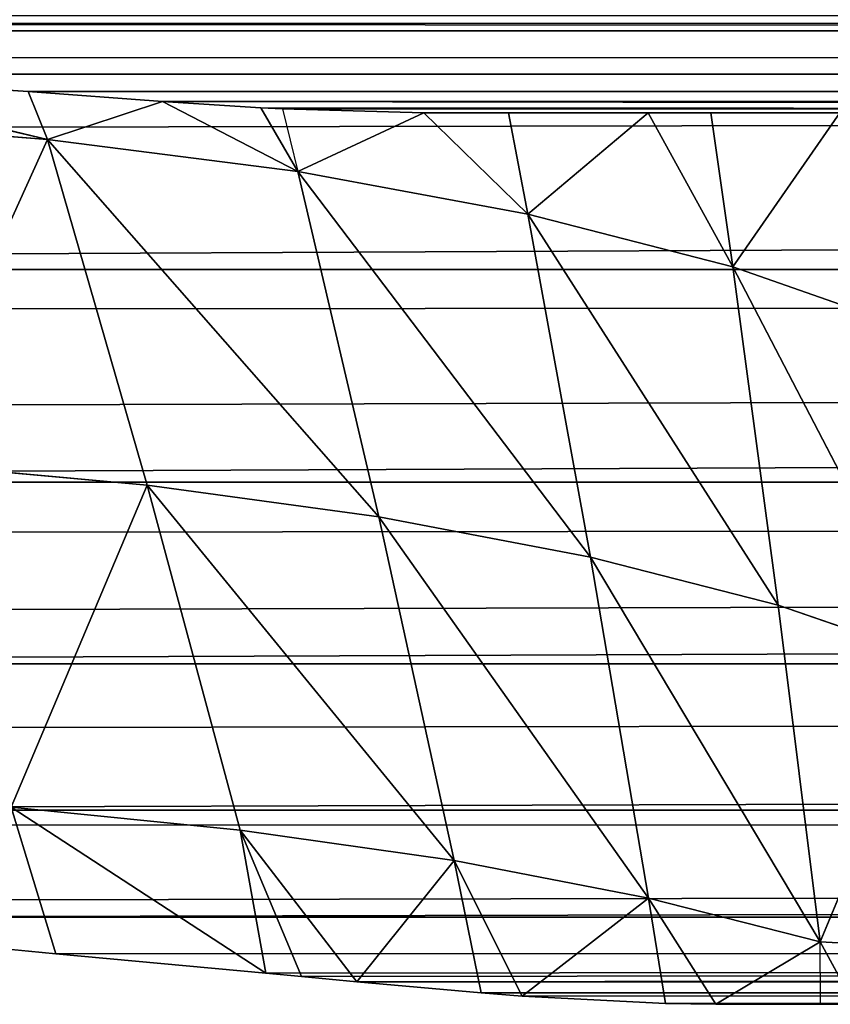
# Model space of a CAD drawing. Header units: centimetres. Extents: x 0.3 to 60.3, y 0 to 8.
# Tile 6 of 256: x 3.096 to 3.232, y 0.04 to 0.206. Entities that reach past the tile are written whole.
import ezdxf

# ---------------------------------------------------------------- set-up
doc = ezdxf.new("R2010")
doc.units = ezdxf.units.CM
doc.header["$LTSCALE"] = 2.54
doc.layers.get('0').update_dxf_attribs({"true_color": 0xff5454})

# ---------------------------------------------------------------- blocks, each defined once
blk = doc.blocks.new('P__ka _azienkowa Ragio 60 cm.STL')
at = {"color": 0}
for p, q in [((2.92379, 0.20506, 0.236), (11.20176, 0.20635, 0.2334)), ((2.92379, 0.20506, 0.236), (11.20176, 0.20635, 0.2334)), ((2.92379, 0.20506, 0.236), (11.20176, 0.19734, 0.25515)), ((2.92379, 0.20506, 0.236), (11.20176, 0.19734, 0.25515)), ((2.38463, 0.2038, 0.0342), (11.20176, 0.2038, 0.0342)), ((2.38463, 0.2038, 0.0342), (11.20176, 0.2038, 0.0342)), ((2.44016, 0.18629, 0.04387), (11.20176, 0.2038, 0.0342)), ((2.44016, 0.18629, 0.04387), (11.20176, 0.2038, 0.0342)), ((2.5154, 0.16366, 0.05879), (11.20176, 0.2038, 0.0342)), ((2.5154, 0.16366, 0.05879), (11.20176, 0.2038, 0.0342)), ((3.00456, 0.19935, 0.24938), (11.20176, 0.19734, 0.25515)), ((3.00456, 0.19935, 0.24938), (11.20176, 0.19734, 0.25515)), ((11.20176, 0.19734, 0.25515), (3.0532, 0.19654, 0.25768)), ((11.20176, 0.19734, 0.25515), (3.0532, 0.19654, 0.25768)), ((11.20176, 0.19734, 0.25515), (3.09704, 0.19363, 0.26868)), ((11.20176, 0.19734, 0.25515), (3.09704, 0.19363, 0.26868)), ((3.0532, 0.19654, 0.25768), (3.09704, 0.19363, 0.26868)), ((3.10031, 0.18556, 0.26742), (3.0532, 0.19654, 0.25768)), ((3.0532, 0.19654, 0.25768), (3.09704, 0.19363, 0.26868)), ((3.10031, 0.18556, 0.26742), (3.0532, 0.19654, 0.25768)), ((11.20176, 0.19185, 0.27803), (3.09704, 0.19363, 0.26868)), ((3.09704, 0.19363, 0.26868), (3.11964, 0.19196, 0.27733)), ((11.20176, 0.19185, 0.27803), (3.09704, 0.19363, 0.26868)), ((3.09704, 0.19363, 0.26868), (3.11964, 0.19196, 0.27733)), ((3.09704, 0.19363, 0.26868), (3.10031, 0.18556, 0.26742)), ((3.09704, 0.19363, 0.26868), (3.10031, 0.18556, 0.26742)), ((3.11964, 0.19196, 0.27733), (3.10031, 0.18556, 0.26742)), ((3.11964, 0.19196, 0.27733), (3.10031, 0.18556, 0.26742)), ((3.11964, 0.19196, 0.27733), (3.13623, 0.19089, 0.28519)), ((4.48183, 0.19, 0.3015), (3.11964, 0.19196, 0.27733)), ((3.11964, 0.19196, 0.27733), (11.20176, 0.19185, 0.27803)), ((4.48183, 0.19, 0.3015), (3.11964, 0.19196, 0.27733)), ((3.11964, 0.19196, 0.27733), (11.20176, 0.19185, 0.27803)), ((3.11964, 0.19196, 0.27733), (3.13623, 0.19089, 0.28519)), ((3.11964, 0.19196, 0.27733), (3.14242, 0.18015, 0.28532)), ((3.11964, 0.19196, 0.27733), (3.14242, 0.18015, 0.28532)), ((3.13623, 0.19089, 0.28519), (4.48183, 0.19, 0.3015)), ((3.13623, 0.19089, 0.28519), (4.48183, 0.19, 0.3015)), ((3.13623, 0.19089, 0.28519), (3.13984, 0.19069, 0.28708)), ((3.13623, 0.19089, 0.28519), (3.14242, 0.18015, 0.28532)), ((3.13984, 0.19069, 0.28708), (4.48183, 0.19, 0.3015)), ((3.13984, 0.19069, 0.28708), (4.48183, 0.19, 0.3015)), ((3.13984, 0.19069, 0.28708), (3.16365, 0.19, 0.3015)), ((3.13984, 0.19069, 0.28708), (3.14242, 0.18015, 0.28532)), ((3.13984, 0.19069, 0.28708), (3.16365, 0.19, 0.3015)), ((3.10031, 0.18556, 0.26742), (3.05583, 0.18904, 0.25591)), ((3.10031, 0.18556, 0.26742), (3.05583, 0.18904, 0.25591)), ((3.14242, 0.18015, 0.28532), (3.16365, 0.19, 0.3015)), ((3.14242, 0.18015, 0.28532), (3.16365, 0.19, 0.3015)), ((3.16365, 0.19, 0.3015), (3.17791, 0.19, 0.31184)), ((4.48183, 0.19, 0.3015), (3.16365, 0.19, 0.3015)), ((4.48183, 0.19, 0.3015), (3.16365, 0.19, 0.3015)), ((3.18117, 0.17295, 0.30918), (3.16365, 0.19, 0.3015)), ((3.16365, 0.19, 0.3015), (3.17791, 0.19, 0.31184)), ((3.18117, 0.17295, 0.30918), (3.16365, 0.19, 0.3015)), ((3.17791, 0.19, 0.31184), (4.48183, 0.19, 0.3015)), ((3.17791, 0.19, 0.31184), (4.48183, 0.19, 0.3015)), ((3.17791, 0.19, 0.31184), (3.20142, 0.19, 0.33197)), ((3.17791, 0.19, 0.31184), (3.20142, 0.19, 0.33197)), ((3.17791, 0.19, 0.31184), (3.18117, 0.17295, 0.30918)), ((3.17791, 0.19, 0.31184), (3.18117, 0.17295, 0.30918)), ((3.20142, 0.19, 0.33197), (3.18117, 0.17295, 0.30918)), ((3.20142, 0.19, 0.33197), (3.18117, 0.17295, 0.30918)), ((3.20142, 0.19, 0.33197), (4.48183, 0.19, 0.3015)), ((3.20142, 0.19, 0.33197), (4.48183, 0.19, 0.3015)), ((3.20142, 0.19, 0.33197), (3.21199, 0.19, 0.34251)), ((3.21565, 0.16411, 0.33843), (3.20142, 0.19, 0.33197)), ((3.20142, 0.19, 0.33197), (3.21199, 0.19, 0.34251)), ((3.21565, 0.16411, 0.33843), (3.20142, 0.19, 0.33197)), ((3.21199, 0.19, 0.34251), (4.48183, 0.19, 0.3015)), ((3.21199, 0.19, 0.34251), (3.23372, 0.19, 0.36788)), ((3.21199, 0.19, 0.34251), (4.48183, 0.19, 0.3015)), ((3.21199, 0.19, 0.34251), (3.23372, 0.19, 0.36788)), ((3.21199, 0.19, 0.34251), (3.21565, 0.16411, 0.33843)), ((3.21199, 0.19, 0.34251), (3.21565, 0.16411, 0.33843)), ((3.23372, 0.19, 0.36788), (3.21565, 0.16411, 0.33843)), ((3.23372, 0.19, 0.36788), (3.21565, 0.16411, 0.33843)), ((3.07557, 0.13113, 0.24379), (3.10031, 0.18556, 0.26742)), ((3.07557, 0.13113, 0.24379), (3.10031, 0.18556, 0.26742)), ((3.10031, 0.18556, 0.26742), (3.14242, 0.18015, 0.28532)), ((3.11707, 0.12737, 0.25739), (3.10031, 0.18556, 0.26742)), ((3.11707, 0.12737, 0.25739), (3.10031, 0.18556, 0.26742)), ((3.15607, 0.12204, 0.27667), (3.10031, 0.18556, 0.26742)), ((3.15607, 0.12204, 0.27667), (3.10031, 0.18556, 0.26742)), ((3.10031, 0.18556, 0.26742), (3.14242, 0.18015, 0.28532)), ((3.14242, 0.18015, 0.28532), (3.18117, 0.17295, 0.30918)), ((3.15607, 0.12204, 0.27667), (3.14242, 0.18015, 0.28532)), ((3.15607, 0.12204, 0.27667), (3.14242, 0.18015, 0.28532)), ((3.19174, 0.11526, 0.30123), (3.14242, 0.18015, 0.28532)), ((3.19174, 0.11526, 0.30123), (3.14242, 0.18015, 0.28532)), ((3.14242, 0.18015, 0.28532), (3.18117, 0.17295, 0.30918)), ((3.18117, 0.17295, 0.30918), (3.21565, 0.16411, 0.33843)), ((3.19174, 0.11526, 0.30123), (3.18117, 0.17295, 0.30918)), ((3.19174, 0.11526, 0.30123), (3.18117, 0.17295, 0.30918)), ((3.22332, 0.10716, 0.33053), (3.18117, 0.17295, 0.30918)), ((3.22332, 0.10716, 0.33053), (3.18117, 0.17295, 0.30918)), ((3.18117, 0.17295, 0.30918), (3.21565, 0.16411, 0.33843)), ((3.21565, 0.16411, 0.33843), (3.24504, 0.15385, 0.3724)), ((3.22332, 0.10716, 0.33053), (3.21565, 0.16411, 0.33843)), ((3.22332, 0.10716, 0.33053), (3.21565, 0.16411, 0.33843)), ((3.25012, 0.09792, 0.36396), (3.21565, 0.16411, 0.33843)), ((3.25012, 0.09792, 0.36396), (3.21565, 0.16411, 0.33843)), ((3.21565, 0.16411, 0.33843), (3.24504, 0.15385, 0.3724)), ((2.5154, 0.16366, 0.05879), (11.20176, 0.16366, 0.05879)), ((2.5154, 0.16366, 0.05879), (11.20176, 0.16366, 0.05879)), ((11.20176, 0.16366, 0.05879), (2.53985, 0.15661, 0.06408)), ((11.20176, 0.16366, 0.05879), (2.53985, 0.15661, 0.06408)), ((2.6016, 0.13952, 0.07832), (11.20176, 0.16366, 0.05879)), ((2.6016, 0.13952, 0.07832), (11.20176, 0.16366, 0.05879)), ((2.64617, 0.12787, 0.08937), (11.20176, 0.16366, 0.05879)), ((2.64617, 0.12787, 0.08937), (11.20176, 0.16366, 0.05879)), ((3.11707, 0.12737, 0.25739), (3.07557, 0.13113, 0.24379)), ((3.11707, 0.12737, 0.25739), (3.07557, 0.13113, 0.24379)), ((2.64617, 0.12787, 0.08937), (11.20176, 0.12787, 0.08937)), ((2.64617, 0.12787, 0.08937), (11.20176, 0.12787, 0.08937)), ((11.20176, 0.12787, 0.08937), (2.68159, 0.11904, 0.09858)), ((11.20176, 0.12787, 0.08937), (2.68159, 0.11904, 0.09858)), ((2.73922, 0.10553, 0.11435), (11.20176, 0.12787, 0.08937)), ((2.73922, 0.10553, 0.11435), (11.20176, 0.12787, 0.08937)), ((2.77693, 0.09729, 0.12516), (11.20176, 0.12787, 0.08937)), ((2.77693, 0.09729, 0.12516), (11.20176, 0.12787, 0.08937)), ((3.09416, 0.07319, 0.23415), (3.11707, 0.12737, 0.25739)), ((3.09416, 0.07319, 0.23415), (3.11707, 0.12737, 0.25739)), ((3.15607, 0.12204, 0.27667), (3.11707, 0.12737, 0.25739)), ((3.11707, 0.12737, 0.25739), (3.16874, 0.06419, 0.26983)), ((3.11707, 0.12737, 0.25739), (3.16874, 0.06419, 0.26983)), ((3.11707, 0.12737, 0.25739), (3.13273, 0.06932, 0.24947)), ((3.11707, 0.12737, 0.25739), (3.13273, 0.06932, 0.24947)), ((3.15607, 0.12204, 0.27667), (3.11707, 0.12737, 0.25739)), ((3.19174, 0.11526, 0.30123), (3.15607, 0.12204, 0.27667)), ((3.15607, 0.12204, 0.27667), (3.20149, 0.05788, 0.29483)), ((3.15607, 0.12204, 0.27667), (3.20149, 0.05788, 0.29483)), ((3.15607, 0.12204, 0.27667), (3.16874, 0.06419, 0.26983)), ((3.15607, 0.12204, 0.27667), (3.16874, 0.06419, 0.26983)), ((3.19174, 0.11526, 0.30123), (3.15607, 0.12204, 0.27667)), ((3.22332, 0.10716, 0.33053), (3.19174, 0.11526, 0.30123)), ((3.19174, 0.11526, 0.30123), (3.23036, 0.05051, 0.32399)), ((3.19174, 0.11526, 0.30123), (3.23036, 0.05051, 0.32399)), ((3.19174, 0.11526, 0.30123), (3.20149, 0.05788, 0.29483)), ((3.19174, 0.11526, 0.30123), (3.20149, 0.05788, 0.29483)), ((3.22332, 0.10716, 0.33053), (3.19174, 0.11526, 0.30123)), ((3.25012, 0.09792, 0.36396), (3.22332, 0.10716, 0.33053)), ((3.22332, 0.10716, 0.33053), (3.23036, 0.05051, 0.32399)), ((3.22332, 0.10716, 0.33053), (3.23036, 0.05051, 0.32399)), ((3.25012, 0.09792, 0.36396), (3.22332, 0.10716, 0.33053)), ((3.25012, 0.09792, 0.36396), (3.23036, 0.05051, 0.32399)), ((3.25012, 0.09792, 0.36396), (3.23036, 0.05051, 0.32399)), ((2.77693, 0.09729, 0.12516), (11.20176, 0.09729, 0.12516)), ((2.77693, 0.09729, 0.12516), (11.20176, 0.09729, 0.12516)), ((2.83151, 0.08626, 0.14144), (11.20176, 0.09729, 0.12516)), ((2.83151, 0.08626, 0.14144), (11.20176, 0.09729, 0.12516)), ((2.9077, 0.0727, 0.1653), (11.20176, 0.09729, 0.12516)), ((2.9077, 0.0727, 0.1653), (11.20176, 0.09729, 0.12516)), ((3.10171, 0.04847, 0.23072), (3.09416, 0.07319, 0.23415)), ((3.09416, 0.07319, 0.23415), (3.13273, 0.06932, 0.24947)), ((3.09416, 0.07319, 0.23415), (3.13273, 0.06932, 0.24947)), ((3.09416, 0.07319, 0.23415), (3.13704, 0.04523, 0.24573)), ((3.09416, 0.07319, 0.23415), (3.13704, 0.04523, 0.24573)), ((3.10171, 0.04847, 0.23072), (3.09416, 0.07319, 0.23415)), ((2.9077, 0.0727, 0.1653), (11.20176, 0.0727, 0.1653)), ((2.9077, 0.0727, 0.1653), (11.20176, 0.0727, 0.1653)), ((11.20176, 0.0727, 0.1653), (2.92379, 0.07011, 0.1705)), ((11.20176, 0.0727, 0.1653), (2.92379, 0.07011, 0.1705)), ((3.01472, 0.05744, 0.2007), (11.20176, 0.0727, 0.1653)), ((3.01472, 0.05744, 0.2007), (11.20176, 0.0727, 0.1653)), ((3.03847, 0.05468, 0.20879), (11.20176, 0.0727, 0.1653)), ((3.03847, 0.05468, 0.20879), (11.20176, 0.0727, 0.1653)), ((3.14303, 0.04466, 0.24885), (3.13273, 0.06932, 0.24947)), ((3.13273, 0.06932, 0.24947), (3.13704, 0.04523, 0.24573)), ((3.14303, 0.04466, 0.24885), (3.13273, 0.06932, 0.24947)), ((3.15235, 0.04377, 0.25406), (3.13273, 0.06932, 0.24947)), ((3.15235, 0.04377, 0.25406), (3.13273, 0.06932, 0.24947)), ((3.16874, 0.06419, 0.26983), (3.13273, 0.06932, 0.24947)), ((3.16874, 0.06419, 0.26983), (3.13273, 0.06932, 0.24947)), ((3.13273, 0.06932, 0.24947), (3.13704, 0.04523, 0.24573)), ((3.15235, 0.04377, 0.25406), (3.16874, 0.06419, 0.26983)), ((3.15235, 0.04377, 0.25406), (3.16874, 0.06419, 0.26983)), ((3.16874, 0.06419, 0.26983), (3.18022, 0.04139, 0.27263)), ((3.20149, 0.05788, 0.29483), (3.16874, 0.06419, 0.26983)), ((3.17333, 0.04192, 0.26759), (3.16874, 0.06419, 0.26983)), ((3.17333, 0.04192, 0.26759), (3.16874, 0.06419, 0.26983)), ((3.16874, 0.06419, 0.26983), (3.18022, 0.04139, 0.27263)), ((3.20149, 0.05788, 0.29483), (3.16874, 0.06419, 0.26983)), ((3.18022, 0.04139, 0.27263), (3.20149, 0.05788, 0.29483)), ((3.18022, 0.04139, 0.27263), (3.20149, 0.05788, 0.29483)), ((3.23036, 0.05051, 0.32399), (3.20149, 0.05788, 0.29483)), ((3.20149, 0.05788, 0.29483), (3.2128, 0.04, 0.3015)), ((3.20433, 0.04012, 0.29309), (3.20149, 0.05788, 0.29483)), ((3.20433, 0.04012, 0.29309), (3.20149, 0.05788, 0.29483)), ((3.20149, 0.05788, 0.29483), (3.2128, 0.04, 0.3015)), ((3.23036, 0.05051, 0.32399), (3.20149, 0.05788, 0.29483)), ((3.10171, 0.04847, 0.23072), (3.03847, 0.05468, 0.20879)), ((3.03847, 0.05468, 0.20879), (11.20176, 0.05468, 0.20879)), ((3.03847, 0.05468, 0.20879), (11.20176, 0.05468, 0.20879)), ((3.10171, 0.04847, 0.23072), (3.03847, 0.05468, 0.20879)), ((3.10171, 0.04847, 0.23072), (11.20176, 0.05468, 0.20879)), ((3.10171, 0.04847, 0.23072), (11.20176, 0.05468, 0.20879)), ((11.20176, 0.05468, 0.20879), (3.13704, 0.04523, 0.24573)), ((11.20176, 0.05468, 0.20879), (3.13704, 0.04523, 0.24573)), ((3.14303, 0.04466, 0.24885), (11.20176, 0.05468, 0.20879)), ((3.14303, 0.04466, 0.24885), (11.20176, 0.05468, 0.20879)), ((3.15235, 0.04377, 0.25406), (11.20176, 0.05468, 0.20879)), ((3.15235, 0.04377, 0.25406), (11.20176, 0.05468, 0.20879)), ((3.23036, 0.05051, 0.32399), (3.2128, 0.04, 0.3015)), ((3.23036, 0.05051, 0.32399), (3.2128, 0.04, 0.3015)), ((3.23046, 0.04, 0.32149), (3.23036, 0.05051, 0.32399)), ((3.23608, 0.04, 0.32864), (3.23036, 0.05051, 0.32399)), ((3.25045, 0.04938, 0.35159), (3.23036, 0.05051, 0.32399)), ((3.25045, 0.04938, 0.35159), (3.23036, 0.05051, 0.32399)), ((3.13704, 0.04523, 0.24573), (3.10171, 0.04847, 0.23072)), ((3.13704, 0.04523, 0.24573), (3.10171, 0.04847, 0.23072)), ((3.14303, 0.04466, 0.24885), (3.13704, 0.04523, 0.24573)), ((3.14303, 0.04466, 0.24885), (3.13704, 0.04523, 0.24573)), ((3.15235, 0.04377, 0.25406), (3.14303, 0.04466, 0.24885)), ((3.15235, 0.04377, 0.25406), (3.14303, 0.04466, 0.24885)), ((3.17333, 0.04192, 0.26759), (3.15235, 0.04377, 0.25406)), ((3.15235, 0.04377, 0.25406), (11.20176, 0.04369, 0.25457)), ((3.15235, 0.04377, 0.25406), (11.20176, 0.04369, 0.25457)), ((3.17333, 0.04192, 0.26759), (3.15235, 0.04377, 0.25406)), ((3.17333, 0.04192, 0.26759), (11.20176, 0.04369, 0.25457)), ((3.17333, 0.04192, 0.26759), (11.20176, 0.04369, 0.25457)), ((3.18022, 0.04139, 0.27263), (11.20176, 0.04369, 0.25457)), ((3.18022, 0.04139, 0.27263), (11.20176, 0.04369, 0.25457)), ((11.20176, 0.04369, 0.25457), (3.20433, 0.04012, 0.29309)), ((11.20176, 0.04369, 0.25457), (3.20433, 0.04012, 0.29309)), ((3.18022, 0.04139, 0.27263), (3.17333, 0.04192, 0.26759)), ((3.18022, 0.04139, 0.27263), (3.17333, 0.04192, 0.26759)), ((3.20433, 0.04012, 0.29309), (3.18022, 0.04139, 0.27263)), ((3.20433, 0.04012, 0.29309), (3.18022, 0.04139, 0.27263)), ((4.5064, 0.04, 0.3015), (3.20433, 0.04012, 0.29309)), ((4.5064, 0.04, 0.3015), (3.20433, 0.04012, 0.29309)), ((3.2128, 0.04, 0.3015), (3.20433, 0.04012, 0.29309)), ((3.2128, 0.04, 0.3015), (3.20433, 0.04012, 0.29309)), ((3.23046, 0.04, 0.32149), (3.2128, 0.04, 0.3015)), ((3.2128, 0.04, 0.3015), (4.5064, 0.04, 0.3015)), ((3.2128, 0.04, 0.3015), (4.5064, 0.04, 0.3015)), ((3.23046, 0.04, 0.32149), (3.2128, 0.04, 0.3015)), ((3.23608, 0.04, 0.32864), (3.23046, 0.04, 0.32149)), ((3.23046, 0.04, 0.32149), (4.5064, 0.04, 0.3015)), ((3.23046, 0.04, 0.32149), (4.5064, 0.04, 0.3015))]:
    blk.add_line(p, q, dxfattribs=at)
mesh = blk.add_polyface(dxfattribs=at)
corners = [(11.20176, 0.24729, 0.01618), (2.38463, 0.2038, 0.0342), (2.34048, 0.21816, 0.02735)]
mesh.append_faces([[corners[k] for k in face] for face in [(0, 1, 2)]], dxfattribs={"color": 0})
mesh = blk.add_polyface(dxfattribs=at)
corners = [(11.20176, 0.2038, 0.0342), (2.38463, 0.2038, 0.0342), (11.20176, 0.24729, 0.01618)]
mesh.append_faces([[corners[k] for k in face] for face in [(0, 1, 2)]], dxfattribs={"color": 0})
mesh = blk.add_polyface(dxfattribs=at)
corners = [(2.92379, 0.20506, 0.236), (11.20176, 0.20635, 0.2334), (2.9077, 0.20635, 0.2334)]
mesh.append_faces([[corners[k] for k in face] for face in [(0, 1, 2)]], dxfattribs={"color": 0})
mesh = blk.add_polyface(dxfattribs=at)
corners = [(11.20176, 0.19734, 0.25515), (11.20176, 0.20635, 0.2334), (2.92379, 0.20506, 0.236)]
mesh.append_faces([[corners[k] for k in face] for face in [(0, 1, 2)]], dxfattribs={"color": 0})
mesh = blk.add_polyface(dxfattribs=at)
corners = [(11.20176, 0.19734, 0.25515), (2.92379, 0.20506, 0.236), (3.00456, 0.19935, 0.24938)]
mesh.append_faces([[corners[k] for k in face] for face in [(0, 1, 2)]], dxfattribs={"color": 0})
mesh = blk.add_polyface(dxfattribs=at)
corners = [(11.20176, 0.2038, 0.0342), (2.44016, 0.18629, 0.04387), (2.38463, 0.2038, 0.0342)]
mesh.append_faces([[corners[k] for k in face] for face in [(0, 1, 2)]], dxfattribs={"color": 0})
mesh = blk.add_polyface(dxfattribs=at)
corners = [(11.20176, 0.2038, 0.0342), (2.5154, 0.16366, 0.05879), (2.44016, 0.18629, 0.04387)]
mesh.append_faces([[corners[k] for k in face] for face in [(0, 1, 2)]], dxfattribs={"color": 0})
mesh = blk.add_polyface(dxfattribs=at)
corners = [(11.20176, 0.16366, 0.05879), (2.5154, 0.16366, 0.05879), (11.20176, 0.2038, 0.0342)]
mesh.append_faces([[corners[k] for k in face] for face in [(0, 1, 2)]], dxfattribs={"color": 0})
mesh = blk.add_polyface(dxfattribs=at)
corners = [(3.0532, 0.19654, 0.25768), (11.20176, 0.19734, 0.25515), (3.00456, 0.19935, 0.24938)]
mesh.append_faces([[corners[k] for k in face] for face in [(0, 1, 2)]], dxfattribs={"color": 0})
mesh = blk.add_polyface(dxfattribs=at)
corners = [(3.09704, 0.19363, 0.26868), (11.20176, 0.19734, 0.25515), (3.0532, 0.19654, 0.25768)]
mesh.append_faces([[corners[k] for k in face] for face in [(0, 1, 2)]], dxfattribs={"color": 0})
mesh = blk.add_polyface(dxfattribs=at)
corners = [(11.20176, 0.19185, 0.27803), (11.20176, 0.19734, 0.25515), (3.09704, 0.19363, 0.26868)]
mesh.append_faces([[corners[k] for k in face] for face in [(0, 1, 2)]], dxfattribs={"color": 0})
mesh = blk.add_polyface(dxfattribs=at)
corners = [(3.10031, 0.18556, 0.26742), (3.0532, 0.19654, 0.25768), (3.05583, 0.18904, 0.25591)]
mesh.append_faces([[corners[k] for k in face] for face in [(0, 1, 2)]], dxfattribs={"color": 0})
mesh = blk.add_polyface(dxfattribs=at)
corners = [(3.10031, 0.18556, 0.26742), (3.09704, 0.19363, 0.26868), (3.0532, 0.19654, 0.25768)]
mesh.append_faces([[corners[k] for k in face] for face in [(0, 1, 2)]], dxfattribs={"color": 0})
mesh = blk.add_polyface(dxfattribs=at)
corners = [(11.20176, 0.19185, 0.27803), (3.09704, 0.19363, 0.26868), (3.11964, 0.19196, 0.27733)]
mesh.append_faces([[corners[k] for k in face] for face in [(0, 1, 2)]], dxfattribs={"color": 0})
mesh = blk.add_polyface(dxfattribs=at)
corners = [(3.11964, 0.19196, 0.27733), (3.09704, 0.19363, 0.26868), (3.10031, 0.18556, 0.26742)]
mesh.append_faces([[corners[k] for k in face] for face in [(0, 1, 2)]], dxfattribs={"color": 0})
mesh = blk.add_polyface(dxfattribs=at)
corners = [(3.14242, 0.18015, 0.28532), (3.11964, 0.19196, 0.27733), (3.10031, 0.18556, 0.26742)]
mesh.append_faces([[corners[k] for k in face] for face in [(0, 1, 2)]], dxfattribs={"color": 0})
mesh = blk.add_polyface(dxfattribs=at)
corners = [(4.48183, 0.19, 0.3015), (3.11964, 0.19196, 0.27733), (3.13623, 0.19089, 0.28519)]
mesh.append_faces([[corners[k] for k in face] for face in [(0, 1, 2)]], dxfattribs={"color": 0})
mesh = blk.add_polyface(dxfattribs=at)
corners = [(4.48183, 0.19, 0.3015), (11.20176, 0.19185, 0.27803), (3.11964, 0.19196, 0.27733)]
mesh.append_faces([[corners[k] for k in face] for face in [(0, 1, 2)]], dxfattribs={"color": 0})
mesh = blk.add_polyface(dxfattribs=at)
corners = [(3.14242, 0.18015, 0.28532), (3.13623, 0.19089, 0.28519), (3.11964, 0.19196, 0.27733)]
mesh.append_faces([[corners[k] for k in face] for face in [(0, 1, 2)]], dxfattribs={"color": 0})
mesh = blk.add_polyface(dxfattribs=at)
corners = [(4.48183, 0.19, 0.3015), (3.13623, 0.19089, 0.28519), (3.13984, 0.19069, 0.28708)]
mesh.append_faces([[corners[k] for k in face] for face in [(0, 1, 2)]], dxfattribs={"color": 0})
mesh = blk.add_polyface(dxfattribs=at)
corners = [(4.48183, 0.19, 0.3015), (3.13984, 0.19069, 0.28708), (3.16365, 0.19, 0.3015)]
mesh.append_faces([[corners[k] for k in face] for face in [(0, 1, 2)]], dxfattribs={"color": 0})
mesh = blk.add_polyface(dxfattribs=at)
corners = [(3.16365, 0.19, 0.3015), (3.13984, 0.19069, 0.28708), (3.14242, 0.18015, 0.28532)]
mesh.append_faces([[corners[k] for k in face] for face in [(0, 1, 2)]], dxfattribs={"color": 0})
mesh = blk.add_polyface(dxfattribs=at)
corners = [(3.10031, 0.18556, 0.26742), (3.05583, 0.18904, 0.25591), (3.07557, 0.13113, 0.24379)]
mesh.append_faces([[corners[k] for k in face] for face in [(0, 1, 2)]], dxfattribs={"color": 0})
mesh = blk.add_polyface(dxfattribs=at)
corners = [(3.18117, 0.17295, 0.30918), (3.16365, 0.19, 0.3015), (3.14242, 0.18015, 0.28532)]
mesh.append_faces([[corners[k] for k in face] for face in [(0, 1, 2)]], dxfattribs={"color": 0})
mesh = blk.add_polyface(dxfattribs=at)
corners = [(3.17791, 0.19, 0.31184), (4.48183, 0.19, 0.3015), (3.16365, 0.19, 0.3015)]
mesh.append_faces([[corners[k] for k in face] for face in [(0, 1, 2)]], dxfattribs={"color": 0})
mesh = blk.add_polyface(dxfattribs=at)
corners = [(3.18117, 0.17295, 0.30918), (3.17791, 0.19, 0.31184), (3.16365, 0.19, 0.3015)]
mesh.append_faces([[corners[k] for k in face] for face in [(0, 1, 2)]], dxfattribs={"color": 0})
mesh = blk.add_polyface(dxfattribs=at)
corners = [(3.20142, 0.19, 0.33197), (4.48183, 0.19, 0.3015), (3.17791, 0.19, 0.31184)]
mesh.append_faces([[corners[k] for k in face] for face in [(0, 1, 2)]], dxfattribs={"color": 0})
mesh = blk.add_polyface(dxfattribs=at)
corners = [(3.20142, 0.19, 0.33197), (3.17791, 0.19, 0.31184), (3.18117, 0.17295, 0.30918)]
mesh.append_faces([[corners[k] for k in face] for face in [(0, 1, 2)]], dxfattribs={"color": 0})
mesh = blk.add_polyface(dxfattribs=at)
corners = [(3.21565, 0.16411, 0.33843), (3.20142, 0.19, 0.33197), (3.18117, 0.17295, 0.30918)]
mesh.append_faces([[corners[k] for k in face] for face in [(0, 1, 2)]], dxfattribs={"color": 0})
mesh = blk.add_polyface(dxfattribs=at)
corners = [(3.21199, 0.19, 0.34251), (4.48183, 0.19, 0.3015), (3.20142, 0.19, 0.33197)]
mesh.append_faces([[corners[k] for k in face] for face in [(0, 1, 2)]], dxfattribs={"color": 0})
mesh = blk.add_polyface(dxfattribs=at)
corners = [(3.21565, 0.16411, 0.33843), (3.21199, 0.19, 0.34251), (3.20142, 0.19, 0.33197)]
mesh.append_faces([[corners[k] for k in face] for face in [(0, 1, 2)]], dxfattribs={"color": 0})
mesh = blk.add_polyface(dxfattribs=at)
corners = [(3.23372, 0.19, 0.36788), (4.48183, 0.19, 0.3015), (3.21199, 0.19, 0.34251)]
mesh.append_faces([[corners[k] for k in face] for face in [(0, 1, 2)]], dxfattribs={"color": 0})
mesh = blk.add_polyface(dxfattribs=at)
corners = [(3.21199, 0.19, 0.34251), (3.21565, 0.16411, 0.33843), (3.23372, 0.19, 0.36788)]
mesh.append_faces([[corners[k] for k in face] for face in [(0, 1, 2)]], dxfattribs={"color": 0})
mesh = blk.add_polyface(dxfattribs=at)
corners = [(3.23372, 0.19, 0.36788), (3.21565, 0.16411, 0.33843), (3.24504, 0.15385, 0.3724)]
mesh.append_faces([[corners[k] for k in face] for face in [(0, 1, 2)]], dxfattribs={"color": 0})
mesh = blk.add_polyface(dxfattribs=at)
corners = [(3.11707, 0.12737, 0.25739), (3.10031, 0.18556, 0.26742), (3.07557, 0.13113, 0.24379)]
mesh.append_faces([[corners[k] for k in face] for face in [(0, 1, 2)]], dxfattribs={"color": 0})
mesh = blk.add_polyface(dxfattribs=at)
corners = [(3.15607, 0.12204, 0.27667), (3.10031, 0.18556, 0.26742), (3.11707, 0.12737, 0.25739)]
mesh.append_faces([[corners[k] for k in face] for face in [(0, 1, 2)]], dxfattribs={"color": 0})
mesh = blk.add_polyface(dxfattribs=at)
corners = [(3.15607, 0.12204, 0.27667), (3.14242, 0.18015, 0.28532), (3.10031, 0.18556, 0.26742)]
mesh.append_faces([[corners[k] for k in face] for face in [(0, 1, 2)]], dxfattribs={"color": 0})
mesh = blk.add_polyface(dxfattribs=at)
corners = [(3.19174, 0.11526, 0.30123), (3.14242, 0.18015, 0.28532), (3.15607, 0.12204, 0.27667)]
mesh.append_faces([[corners[k] for k in face] for face in [(0, 1, 2)]], dxfattribs={"color": 0})
mesh = blk.add_polyface(dxfattribs=at)
corners = [(3.19174, 0.11526, 0.30123), (3.18117, 0.17295, 0.30918), (3.14242, 0.18015, 0.28532)]
mesh.append_faces([[corners[k] for k in face] for face in [(0, 1, 2)]], dxfattribs={"color": 0})
mesh = blk.add_polyface(dxfattribs=at)
corners = [(3.18117, 0.17295, 0.30918), (3.19174, 0.11526, 0.30123), (3.22332, 0.10716, 0.33053)]
mesh.append_faces([[corners[k] for k in face] for face in [(0, 1, 2)]], dxfattribs={"color": 0})
mesh = blk.add_polyface(dxfattribs=at)
corners = [(3.22332, 0.10716, 0.33053), (3.21565, 0.16411, 0.33843), (3.18117, 0.17295, 0.30918)]
mesh.append_faces([[corners[k] for k in face] for face in [(0, 1, 2)]], dxfattribs={"color": 0})
mesh = blk.add_polyface(dxfattribs=at)
corners = [(3.21565, 0.16411, 0.33843), (3.22332, 0.10716, 0.33053), (3.25012, 0.09792, 0.36396)]
mesh.append_faces([[corners[k] for k in face] for face in [(0, 1, 2)]], dxfattribs={"color": 0})
mesh = blk.add_polyface(dxfattribs=at)
corners = [(3.21565, 0.16411, 0.33843), (3.25012, 0.09792, 0.36396), (3.24504, 0.15385, 0.3724)]
mesh.append_faces([[corners[k] for k in face] for face in [(0, 1, 2)]], dxfattribs={"color": 0})
mesh = blk.add_polyface(dxfattribs=at)
corners = [(11.20176, 0.16366, 0.05879), (2.53985, 0.15661, 0.06408), (2.5154, 0.16366, 0.05879)]
mesh.append_faces([[corners[k] for k in face] for face in [(0, 1, 2)]], dxfattribs={"color": 0})
mesh = blk.add_polyface(dxfattribs=at)
corners = [(11.20176, 0.16366, 0.05879), (2.6016, 0.13952, 0.07832), (2.53985, 0.15661, 0.06408)]
mesh.append_faces([[corners[k] for k in face] for face in [(0, 1, 2)]], dxfattribs={"color": 0})
mesh = blk.add_polyface(dxfattribs=at)
corners = [(11.20176, 0.16366, 0.05879), (2.64617, 0.12787, 0.08937), (2.6016, 0.13952, 0.07832)]
mesh.append_faces([[corners[k] for k in face] for face in [(0, 1, 2)]], dxfattribs={"color": 0})
mesh = blk.add_polyface(dxfattribs=at)
corners = [(11.20176, 0.12787, 0.08937), (2.64617, 0.12787, 0.08937), (11.20176, 0.16366, 0.05879)]
mesh.append_faces([[corners[k] for k in face] for face in [(0, 1, 2)]], dxfattribs={"color": 0})
mesh = blk.add_polyface(dxfattribs=at)
corners = [(3.11707, 0.12737, 0.25739), (3.07557, 0.13113, 0.24379), (3.09416, 0.07319, 0.23415)]
mesh.append_faces([[corners[k] for k in face] for face in [(0, 1, 2)]], dxfattribs={"color": 0})
mesh = blk.add_polyface(dxfattribs=at)
corners = [(2.68159, 0.11904, 0.09858), (2.64617, 0.12787, 0.08937), (11.20176, 0.12787, 0.08937)]
mesh.append_faces([[corners[k] for k in face] for face in [(0, 1, 2)]], dxfattribs={"color": 0})
mesh = blk.add_polyface(dxfattribs=at)
corners = [(2.73922, 0.10553, 0.11435), (2.68159, 0.11904, 0.09858), (11.20176, 0.12787, 0.08937)]
mesh.append_faces([[corners[k] for k in face] for face in [(0, 1, 2)]], dxfattribs={"color": 0})
mesh = blk.add_polyface(dxfattribs=at)
corners = [(2.77693, 0.09729, 0.12516), (2.73922, 0.10553, 0.11435), (11.20176, 0.12787, 0.08937)]
mesh.append_faces([[corners[k] for k in face] for face in [(0, 1, 2)]], dxfattribs={"color": 0})
mesh = blk.add_polyface(dxfattribs=at)
corners = [(11.20176, 0.09729, 0.12516), (2.77693, 0.09729, 0.12516), (11.20176, 0.12787, 0.08937)]
mesh.append_faces([[corners[k] for k in face] for face in [(0, 1, 2)]], dxfattribs={"color": 0})
mesh = blk.add_polyface(dxfattribs=at)
corners = [(3.13273, 0.06932, 0.24947), (3.11707, 0.12737, 0.25739), (3.09416, 0.07319, 0.23415)]
mesh.append_faces([[corners[k] for k in face] for face in [(0, 1, 2)]], dxfattribs={"color": 0})
mesh = blk.add_polyface(dxfattribs=at)
corners = [(3.16874, 0.06419, 0.26983), (3.15607, 0.12204, 0.27667), (3.11707, 0.12737, 0.25739)]
mesh.append_faces([[corners[k] for k in face] for face in [(0, 1, 2)]], dxfattribs={"color": 0})
mesh = blk.add_polyface(dxfattribs=at)
corners = [(3.16874, 0.06419, 0.26983), (3.11707, 0.12737, 0.25739), (3.13273, 0.06932, 0.24947)]
mesh.append_faces([[corners[k] for k in face] for face in [(0, 1, 2)]], dxfattribs={"color": 0})
mesh = blk.add_polyface(dxfattribs=at)
corners = [(3.20149, 0.05788, 0.29483), (3.19174, 0.11526, 0.30123), (3.15607, 0.12204, 0.27667)]
mesh.append_faces([[corners[k] for k in face] for face in [(0, 1, 2)]], dxfattribs={"color": 0})
mesh = blk.add_polyface(dxfattribs=at)
corners = [(3.20149, 0.05788, 0.29483), (3.15607, 0.12204, 0.27667), (3.16874, 0.06419, 0.26983)]
mesh.append_faces([[corners[k] for k in face] for face in [(0, 1, 2)]], dxfattribs={"color": 0})
mesh = blk.add_polyface(dxfattribs=at)
corners = [(3.23036, 0.05051, 0.32399), (3.22332, 0.10716, 0.33053), (3.19174, 0.11526, 0.30123)]
mesh.append_faces([[corners[k] for k in face] for face in [(0, 1, 2)]], dxfattribs={"color": 0})
mesh = blk.add_polyface(dxfattribs=at)
corners = [(3.19174, 0.11526, 0.30123), (3.20149, 0.05788, 0.29483), (3.23036, 0.05051, 0.32399)]
mesh.append_faces([[corners[k] for k in face] for face in [(0, 1, 2)]], dxfattribs={"color": 0})
mesh = blk.add_polyface(dxfattribs=at)
corners = [(3.22332, 0.10716, 0.33053), (3.23036, 0.05051, 0.32399), (3.25012, 0.09792, 0.36396)]
mesh.append_faces([[corners[k] for k in face] for face in [(0, 1, 2)]], dxfattribs={"color": 0})
mesh = blk.add_polyface(dxfattribs=at)
corners = [(3.25012, 0.09792, 0.36396), (3.23036, 0.05051, 0.32399), (3.25045, 0.04938, 0.35159)]
mesh.append_faces([[corners[k] for k in face] for face in [(0, 1, 2)]], dxfattribs={"color": 0})
mesh = blk.add_polyface(dxfattribs=at)
corners = [(2.83151, 0.08626, 0.14144), (2.77693, 0.09729, 0.12516), (11.20176, 0.09729, 0.12516)]
mesh.append_faces([[corners[k] for k in face] for face in [(0, 1, 2)]], dxfattribs={"color": 0})
mesh = blk.add_polyface(dxfattribs=at)
corners = [(2.9077, 0.0727, 0.1653), (2.83151, 0.08626, 0.14144), (11.20176, 0.09729, 0.12516)]
mesh.append_faces([[corners[k] for k in face] for face in [(0, 1, 2)]], dxfattribs={"color": 0})
mesh = blk.add_polyface(dxfattribs=at)
corners = [(2.9077, 0.0727, 0.1653), (11.20176, 0.09729, 0.12516), (11.20176, 0.0727, 0.1653)]
mesh.append_faces([[corners[k] for k in face] for face in [(0, 1, 2)]], dxfattribs={"color": 0})
mesh = blk.add_polyface(dxfattribs=at)
corners = [(3.10171, 0.04847, 0.23072), (3.09416, 0.07319, 0.23415), (3.03847, 0.05468, 0.20879)]
mesh.append_faces([[corners[k] for k in face] for face in [(0, 1, 2)]], dxfattribs={"color": 0})
mesh = blk.add_polyface(dxfattribs=at)
corners = [(3.13704, 0.04523, 0.24573), (3.13273, 0.06932, 0.24947), (3.09416, 0.07319, 0.23415)]
mesh.append_faces([[corners[k] for k in face] for face in [(0, 1, 2)]], dxfattribs={"color": 0})
mesh = blk.add_polyface(dxfattribs=at)
corners = [(3.13704, 0.04523, 0.24573), (3.09416, 0.07319, 0.23415), (3.10171, 0.04847, 0.23072)]
mesh.append_faces([[corners[k] for k in face] for face in [(0, 1, 2)]], dxfattribs={"color": 0})
mesh = blk.add_polyface(dxfattribs=at)
corners = [(2.92379, 0.07011, 0.1705), (2.9077, 0.0727, 0.1653), (11.20176, 0.0727, 0.1653)]
mesh.append_faces([[corners[k] for k in face] for face in [(0, 1, 2)]], dxfattribs={"color": 0})
mesh = blk.add_polyface(dxfattribs=at)
corners = [(3.01472, 0.05744, 0.2007), (2.92379, 0.07011, 0.1705), (11.20176, 0.0727, 0.1653)]
mesh.append_faces([[corners[k] for k in face] for face in [(0, 1, 2)]], dxfattribs={"color": 0})
mesh = blk.add_polyface(dxfattribs=at)
corners = [(3.03847, 0.05468, 0.20879), (3.01472, 0.05744, 0.2007), (11.20176, 0.0727, 0.1653)]
mesh.append_faces([[corners[k] for k in face] for face in [(0, 1, 2)]], dxfattribs={"color": 0})
mesh = blk.add_polyface(dxfattribs=at)
corners = [(11.20176, 0.05468, 0.20879), (3.03847, 0.05468, 0.20879), (11.20176, 0.0727, 0.1653)]
mesh.append_faces([[corners[k] for k in face] for face in [(0, 1, 2)]], dxfattribs={"color": 0})
mesh = blk.add_polyface(dxfattribs=at)
corners = [(3.14303, 0.04466, 0.24885), (3.13273, 0.06932, 0.24947), (3.13704, 0.04523, 0.24573)]
mesh.append_faces([[corners[k] for k in face] for face in [(0, 1, 2)]], dxfattribs={"color": 0})
mesh = blk.add_polyface(dxfattribs=at)
corners = [(3.15235, 0.04377, 0.25406), (3.13273, 0.06932, 0.24947), (3.14303, 0.04466, 0.24885)]
mesh.append_faces([[corners[k] for k in face] for face in [(0, 1, 2)]], dxfattribs={"color": 0})
mesh = blk.add_polyface(dxfattribs=at)
corners = [(3.16874, 0.06419, 0.26983), (3.13273, 0.06932, 0.24947), (3.15235, 0.04377, 0.25406)]
mesh.append_faces([[corners[k] for k in face] for face in [(0, 1, 2)]], dxfattribs={"color": 0})
mesh = blk.add_polyface(dxfattribs=at)
corners = [(3.17333, 0.04192, 0.26759), (3.16874, 0.06419, 0.26983), (3.15235, 0.04377, 0.25406)]
mesh.append_faces([[corners[k] for k in face] for face in [(0, 1, 2)]], dxfattribs={"color": 0})
mesh = blk.add_polyface(dxfattribs=at)
corners = [(3.20149, 0.05788, 0.29483), (3.16874, 0.06419, 0.26983), (3.18022, 0.04139, 0.27263)]
mesh.append_faces([[corners[k] for k in face] for face in [(0, 1, 2)]], dxfattribs={"color": 0})
mesh = blk.add_polyface(dxfattribs=at)
corners = [(3.18022, 0.04139, 0.27263), (3.16874, 0.06419, 0.26983), (3.17333, 0.04192, 0.26759)]
mesh.append_faces([[corners[k] for k in face] for face in [(0, 1, 2)]], dxfattribs={"color": 0})
mesh = blk.add_polyface(dxfattribs=at)
corners = [(3.20433, 0.04012, 0.29309), (3.20149, 0.05788, 0.29483), (3.18022, 0.04139, 0.27263)]
mesh.append_faces([[corners[k] for k in face] for face in [(0, 1, 2)]], dxfattribs={"color": 0})
mesh = blk.add_polyface(dxfattribs=at)
corners = [(3.20149, 0.05788, 0.29483), (3.2128, 0.04, 0.3015), (3.23036, 0.05051, 0.32399)]
mesh.append_faces([[corners[k] for k in face] for face in [(0, 1, 2)]], dxfattribs={"color": 0})
mesh = blk.add_polyface(dxfattribs=at)
corners = [(3.2128, 0.04, 0.3015), (3.20149, 0.05788, 0.29483), (3.20433, 0.04012, 0.29309)]
mesh.append_faces([[corners[k] for k in face] for face in [(0, 1, 2)]], dxfattribs={"color": 0})
mesh = blk.add_polyface(dxfattribs=at)
corners = [(3.10171, 0.04847, 0.23072), (3.03847, 0.05468, 0.20879), (11.20176, 0.05468, 0.20879)]
mesh.append_faces([[corners[k] for k in face] for face in [(0, 1, 2)]], dxfattribs={"color": 0})
mesh = blk.add_polyface(dxfattribs=at)
corners = [(3.13704, 0.04523, 0.24573), (3.10171, 0.04847, 0.23072), (11.20176, 0.05468, 0.20879)]
mesh.append_faces([[corners[k] for k in face] for face in [(0, 1, 2)]], dxfattribs={"color": 0})
mesh = blk.add_polyface(dxfattribs=at)
corners = [(3.14303, 0.04466, 0.24885), (3.13704, 0.04523, 0.24573), (11.20176, 0.05468, 0.20879)]
mesh.append_faces([[corners[k] for k in face] for face in [(0, 1, 2)]], dxfattribs={"color": 0})
mesh = blk.add_polyface(dxfattribs=at)
corners = [(3.15235, 0.04377, 0.25406), (3.14303, 0.04466, 0.24885), (11.20176, 0.05468, 0.20879)]
mesh.append_faces([[corners[k] for k in face] for face in [(0, 1, 2)]], dxfattribs={"color": 0})
mesh = blk.add_polyface(dxfattribs=at)
corners = [(11.20176, 0.04369, 0.25457), (3.15235, 0.04377, 0.25406), (11.20176, 0.05468, 0.20879)]
mesh.append_faces([[corners[k] for k in face] for face in [(0, 1, 2)]], dxfattribs={"color": 0})
mesh = blk.add_polyface(dxfattribs=at)
corners = [(3.23036, 0.05051, 0.32399), (3.2128, 0.04, 0.3015), (3.23046, 0.04, 0.32149)]
mesh.append_faces([[corners[k] for k in face] for face in [(0, 1, 2)]], dxfattribs={"color": 0})
mesh = blk.add_polyface(dxfattribs=at)
corners = [(3.23036, 0.05051, 0.32399), (3.23608, 0.04, 0.32864), (3.25045, 0.04938, 0.35159)]
mesh.append_faces([[corners[k] for k in face] for face in [(0, 1, 2)]], dxfattribs={"color": 0})
mesh = blk.add_polyface(dxfattribs=at)
corners = [(3.17333, 0.04192, 0.26759), (3.15235, 0.04377, 0.25406), (11.20176, 0.04369, 0.25457)]
mesh.append_faces([[corners[k] for k in face] for face in [(0, 1, 2)]], dxfattribs={"color": 0})
mesh = blk.add_polyface(dxfattribs=at)
corners = [(3.18022, 0.04139, 0.27263), (3.17333, 0.04192, 0.26759), (11.20176, 0.04369, 0.25457)]
mesh.append_faces([[corners[k] for k in face] for face in [(0, 1, 2)]], dxfattribs={"color": 0})
mesh = blk.add_polyface(dxfattribs=at)
corners = [(3.20433, 0.04012, 0.29309), (3.18022, 0.04139, 0.27263), (11.20176, 0.04369, 0.25457)]
mesh.append_faces([[corners[k] for k in face] for face in [(0, 1, 2)]], dxfattribs={"color": 0})
mesh = blk.add_polyface(dxfattribs=at)
corners = [(4.5064, 0.04, 0.3015), (3.20433, 0.04012, 0.29309), (11.20176, 0.04369, 0.25457)]
mesh.append_faces([[corners[k] for k in face] for face in [(0, 1, 2)]], dxfattribs={"color": 0})
mesh = blk.add_polyface(dxfattribs=at)
corners = [(3.2128, 0.04, 0.3015), (3.20433, 0.04012, 0.29309), (4.5064, 0.04, 0.3015)]
mesh.append_faces([[corners[k] for k in face] for face in [(0, 1, 2)]], dxfattribs={"color": 0})
mesh = blk.add_polyface(dxfattribs=at)
corners = [(3.23046, 0.04, 0.32149), (3.2128, 0.04, 0.3015), (4.5064, 0.04, 0.3015)]
mesh.append_faces([[corners[k] for k in face] for face in [(0, 1, 2)]], dxfattribs={"color": 0})
mesh = blk.add_polyface(dxfattribs=at)
corners = [(3.23608, 0.04, 0.32864), (3.23046, 0.04, 0.32149), (4.5064, 0.04, 0.3015)]
mesh.append_faces([[corners[k] for k in face] for face in [(0, 1, 2)]], dxfattribs={"color": 0})

msp = doc.modelspace()

# ---------------------------------------------------------------- block references
at = {"color": 0}
msp.add_blockref('P__ka _azienkowa Ragio 60 cm.STL', (0, 0), dxfattribs=at)

doc.saveas('drawing.dxf')
